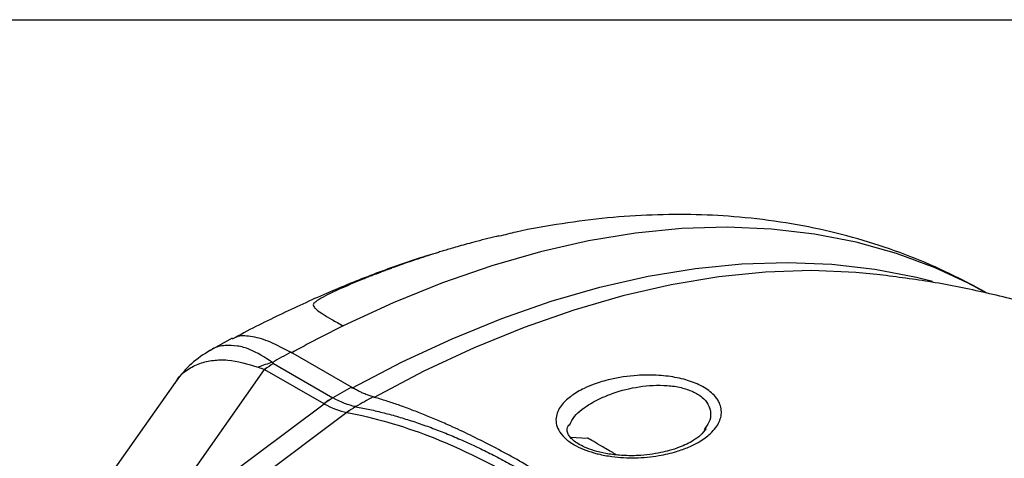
# Model space of a CAD drawing. Header units: millimetres. Extents: x 19 to 819, y 19 to 629.
# Tile 54 of 56: x 644 to 706, y 601 to 629. Entities that reach past the tile are written whole.
import ezdxf

# ---------------------------------------------------------------- set-up
doc = ezdxf.new("R2010")
doc.units = ezdxf.units.MM
doc.header["$LTSCALE"] = 3
doc.layers.add('TEXT', color=140, linetype='Continuous', lineweight=25)

msp = doc.modelspace()

# ---------------------------------------------------------------- linework, layer by layer
for p, q in [((657.394, 608.419), (655.999, 607.638)), ((664.986, 605.309), (661.123, 607.539)), ((654.875, 599.93), (659.461, 606.447)), ((659.461, 606.447), (663.227, 604.273)), ((660.031, 606.815), (663.796, 604.641)), ((653.786, 605.602), (653.865, 605.742)), ((653.765, 605.616), (649.432, 599.458)), ((656.295, 599.086), (663.238, 604.267)), ((664.681, 603.71), (657.733, 598.51)), ((678.815, 602.875), (678.85, 602.935)), ((687.442, 602.703), (687.388, 602.612)), ((679.984, 602.063), (678.902, 602.112))]:
    msp.add_line(p, q)
at = {"flags": 128}
for points in [[(705.219, 611.366), (704.435, 611.79), (702.074, 612.899), (699.611, 613.812), (697.051, 614.527), (694.402, 615.043), (691.669, 615.359), (688.859, 615.473), (685.979, 615.386), (683.035, 615.097), (680.035, 614.607), (676.986, 613.918), (673.895, 613.031), (670.77, 611.948), (667.618, 610.672), (664.447, 609.206)], [(665.006, 605.257), (668.197, 606.921), (671.377, 608.397), (674.537, 609.682), (677.671, 610.773), (680.77, 611.668), (683.828, 612.363), (686.837, 612.859), (689.789, 613.152), (692.677, 613.243), (695.495, 613.132), (698.236, 612.818), (700.892, 612.302), (701.901, 612.048)], [(698.564, 612.458), (697.037, 612.605), (694.203, 612.715), (691.297, 612.621), (688.328, 612.323), (685.302, 611.821), (682.226, 611.118), (679.108, 610.214), (675.956, 609.112), (672.778, 607.815), (669.58, 606.326), (666.371, 604.648)]]:
    msp.add_lwpolyline(points, dxfattribs=at)
for centre, radius, start, end in [((699.88, 537.067), 80.371, 116.15928, 118.81442), ((702.104, 533.167), 84.916, 118.85615, 119.76082), ((661.838, 599.661), 7.464, 104.62517, 111.88944), ((663.289, 601.141), 6.543, 119.86593, 125.8043), ((705.978, 530.919), 84.936, 118.85622, 119.77694), ((667.054, 598.967), 6.543, 119.86593, 125.8043), ((667.093, 599.017), 6.513, 120.35482, 126.29422), ((707.634, 530.003), 85.346, 118.9288, 119.77814), ((667.735, 599.679), 5.057, 119.51178, 127.14847), ((667.737, 599.734), 5.008, 119.80846, 127.47655)]:
    msp.add_arc(centre, radius, start, end)
for points, knots in [([(705.328, 611.295), (704.658, 611.663), (703.186, 612.473), (700.793, 613.518), (698.165, 614.461), (695.422, 615.217), (692.571, 615.783), (689.717, 616.137), (686.883, 616.296), (684.087, 616.277), (681.243, 616.089), (678.357, 615.716), (676.057, 615.323), (674.718, 614.989), (674.357, 614.899)], [0, 0, 0, 0, 0.073668, 0.162079, 0.25167, 0.342652, 0.435215, 0.529501, 0.615649, 0.702564, 0.790193, 0.878458, 0.967262, 1, 1, 1, 1]), ([(674.333, 614.913), (674.285, 614.903), (673.76, 614.789), (673.044, 614.601), (672.212, 614.378), (671.72, 614.24), (671.287, 614.114), (670.912, 614.003), (670.589, 613.904), (669.967, 613.711), (669.149, 613.445), (668.238, 613.13), (667.706, 612.938), (667.465, 612.849), (667.404, 612.827), (667.389, 612.822), (667.385, 612.82), (667.384, 612.82), (667.384, 612.82), (667.384, 612.82), (667.38, 612.818), (667.373, 612.816), (667.36, 612.811), (667.342, 612.804), (667.308, 612.792), (667.25, 612.77), (667.149, 612.733), (666.978, 612.668), (666.7, 612.563), (666.373, 612.438), (666.023, 612.301), (665.386, 612.047), (664.617, 611.726), (663.78, 611.346), (663.156, 611.039), (662.745, 610.792), (662.544, 610.606), (662.555, 610.491), (662.623, 610.372), (662.796, 610.203), (663.145, 609.965), (663.72, 609.624), (664.201, 609.348), (664.447, 609.206)], [0, 0, 0, 0, 0.009219, 0.1024639, 0.1378016, 0.1692942, 0.1969654, 0.2208364, 0.240926, 0.2588258, 0.3393625, 0.3967302, 0.4314545, 0.4401268, 0.442297, 0.442841, 0.4429777, 0.4430123, 0.4430211, 0.4430234, 0.4430243, 0.4437813, 0.4443744, 0.4454298, 0.4473031, 0.4506112, 0.4564011, 0.466366, 0.4829703, 0.5088417, 0.5278673, 0.5489702, 0.6292338, 0.6758505, 0.7224217, 0.7689724, 0.7922458, 0.8153003, 0.8379029, 0.861429, 0.9075987, 0.9527989, 1, 1, 1, 1]), ([(670.151, 613.766), (669.941, 613.705), (668.744, 613.357), (666.552, 612.562), (663.567, 611.376), (660.578, 609.998), (658.565, 609.014), (657.558, 608.449), (657.542, 608.44)], [0, 0, 0, 0, 0.049951, 0.285026, 0.520881, 0.758705, 0.996181, 1, 1, 1, 1]), ([(737.664, 592.632), (737.11, 593.229), (735.737, 594.708), (733.381, 596.902), (730.636, 599.219), (727.772, 601.361), (724.808, 603.329), (721.747, 605.12), (718.6, 606.73), (715.376, 608.158), (712.081, 609.402), (708.726, 610.461), (705.315, 611.329), (701.92, 612.014), (699.651, 612.311), (698.545, 612.455)], [0, 0, 0, 0, 0.05462, 0.135301, 0.215441, 0.295121, 0.374421, 0.453418, 0.53219, 0.610792, 0.689302, 0.767801, 0.846372, 0.925103, 1, 1, 1, 1]), ([(657.415, 608.38), (657.53, 608.449), (657.84, 608.635), (658.659, 608.576), (659.786, 608.252), (660.676, 607.777), (661.123, 607.539)], [0, 0, 0, 0, 0.163597, 0.4423866, 0.7203461, 1, 1, 1, 1]), ([(656.011, 607.664), (655.592, 607.397), (654.761, 606.868), (654.137, 606.089), (653.828, 605.703)], [0, 0, 0, 0, 0.504787, 1, 1, 1, 1]), ([(659.954, 606.883), (659.469, 607.2), (658.718, 607.69), (657.708, 607.965), (656.913, 607.977), (656.328, 607.881), (656.063, 607.672), (656.02, 607.637)], [0, 0, 0, 0, 0.3433226, 0.5313047, 0.7345792, 0.956538, 1, 1, 1, 1]), ([(653.865, 605.742), (653.874, 605.758), (654.041, 606.054), (654.531, 606.434), (655.302, 606.854), (656.179, 607.045), (657.392, 607.08), (658.396, 606.783), (659.056, 606.587)], [0, 0, 0, 0, 0.010488, 0.193258, 0.367624, 0.532744, 0.692713, 1, 1, 1, 1]), ([(659.954, 606.883), (659.964, 606.87), (659.984, 606.845), (660.016, 606.824), (660.031, 606.815)], [0, 0, 0, 0, 0.52562, 1, 1, 1, 1]), ([(687.045, 605.474), (687.204, 605.399), (687.502, 605.237), (687.894, 604.945), (688.209, 604.603), (688.41, 604.229), (688.497, 603.849), (688.476, 603.478), (688.357, 603.11), (688.131, 602.734), (687.736, 602.298), (687.155, 601.875), (686.417, 601.503), (685.567, 601.195), (684.447, 600.931), (683.05, 600.798), (681.713, 600.866), (680.84, 601.027), (680.231, 601.186), (679.696, 601.368), (679.038, 601.688), (678.484, 602.096), (678.12, 602.567), (677.958, 603.032), (677.976, 603.598), (678.293, 604.203), (678.934, 604.786), (679.653, 605.206), (680.477, 605.551), (681.567, 605.876), (682.911, 606.083), (684.145, 606.098), (685.143, 606.017), (686.091, 605.847), (686.755, 605.61), (687.045, 605.474)], [0, 0, 0, 0, 0.018482, 0.036901, 0.05883, 0.081555, 0.102825, 0.124914, 0.146959, 0.169671, 0.196898, 0.236023, 0.266947, 0.297711, 0.337489, 0.385996, 0.430828, 0.457973, 0.466838, 0.489888, 0.512654, 0.543721, 0.572141, 0.599023, 0.626821, 0.674752, 0.714886, 0.753811, 0.781232, 0.818621, 0.875502, 0.912481, 0.931325, 0.966424, 1, 1, 1, 1]), ([(666.351, 604.7), (666.309, 604.712), (666.226, 604.737), (666.098, 604.781), (665.967, 604.83), (665.835, 604.883), (665.67, 604.954), (665.47, 605.048), (665.232, 605.17), (665.068, 605.263), (664.986, 605.309)], [0, 0, 0, 0, 0.101802, 0.202796, 0.302997, 0.40242, 0.501081, 0.667116, 0.833398, 1, 1, 1, 1]), ([(678.85, 602.935), (678.938, 603.115), (679.185, 603.621), (679.792, 604.04), (680.202, 604.286), (680.203, 604.287), (680.207, 604.289), (680.22, 604.297), (680.272, 604.328), (680.479, 604.447), (680.913, 604.667), (681.833, 605.039), (683.218, 605.393), (684.753, 605.478), (685.929, 605.32), (686.424, 605.134), (686.662, 605.045)], [0, 0, 0, 0, 0.1010394, 0.2831753, 0.2832228, 0.2833142, 0.2836284, 0.2847831, 0.2891975, 0.3064499, 0.3746889, 0.4666209, 0.6481265, 0.8260096, 0.9163474, 1, 1, 1, 1]), ([(686.662, 605.045), (686.871, 604.932), (687.297, 604.702), (687.665, 604.245), (687.819, 603.746), (687.804, 603.214), (687.565, 602.877), (687.442, 602.703)], [0, 0, 0, 0, 0.188639, 0.384261, 0.570815, 0.779629, 1, 1, 1, 1]), ([(687.647, 592.405), (687.475, 592.543), (687.13, 592.819), (686.612, 593.226), (686.092, 593.63), (685.572, 594.029), (685.052, 594.423), (684.53, 594.813), (684.009, 595.198), (683.486, 595.578), (682.964, 595.953), (682.441, 596.323), (681.147, 597.226), (679.092, 598.593), (676.331, 600.269), (673.654, 601.73), (671.652, 602.694), (670.267, 603.296), (669.446, 603.633), (668.643, 603.942), (667.86, 604.223), (667.094, 604.478), (666.598, 604.626), (666.351, 604.7)], [0, 0, 0, 0, 0.0225119, 0.0450685, 0.0676705, 0.0903184, 0.113013, 0.1357548, 0.1585446, 0.181383, 0.2042708, 0.2272086, 0.2501971, 0.3751301, 0.5005709, 0.625572, 0.7501041, 0.7921548, 0.8340394, 0.8757621, 0.917327, 0.9587384, 1, 1, 1, 1]), ([(665.248, 604.079), (665.397, 604.051), (665.695, 603.995), (666.144, 603.899), (666.596, 603.796), (667.049, 603.684), (667.504, 603.563), (667.961, 603.434), (668.419, 603.296), (668.879, 603.15), (669.341, 602.995), (669.803, 602.833), (670.267, 602.661), (670.732, 602.482), (671.198, 602.294), (671.666, 602.098), (672.133, 601.894), (672.602, 601.681), (673.072, 601.461), (673.541, 601.232), (674.012, 600.995), (674.483, 600.751), (674.954, 600.498), (675.425, 600.238), (675.896, 599.97), (676.368, 599.694), (676.839, 599.41), (677.31, 599.118), (677.781, 598.819), (678.251, 598.513), (678.721, 598.199), (679.191, 597.878), (679.659, 597.549), (680.127, 597.213), (680.594, 596.87), (681.061, 596.519), (681.526, 596.162), (681.99, 595.798), (682.452, 595.426), (682.914, 595.048), (683.373, 594.663), (683.832, 594.272), (684.289, 593.873), (684.744, 593.469), (685.197, 593.058), (685.648, 592.64), (686.098, 592.216), (686.395, 591.929), (686.544, 591.785)], [0, 0, 0, 0, 0.0217391, 0.0434783, 0.0652174, 0.0869566, 0.1086957, 0.1304348, 0.152174, 0.1739131, 0.1956522, 0.2173913, 0.2391305, 0.2608696, 0.2826087, 0.3043479, 0.326087, 0.3478261, 0.3695652, 0.3913044, 0.4130435, 0.4347826, 0.4565217, 0.4782609, 0.5, 0.5217391, 0.5434782, 0.5652174, 0.5869565, 0.6086956, 0.6304347, 0.6521739, 0.673913, 0.6956521, 0.7173912, 0.7391304, 0.7608695, 0.7826086, 0.8043478, 0.8260869, 0.847826, 0.8695652, 0.8913043, 0.9130434, 0.9347826, 0.9565217, 0.9782609, 1, 1, 1, 1]), ([(664.69, 603.708), (666.415, 603.391), (668.163, 602.886), (671.706, 601.518), (673.501, 600.655), (675.774, 599.343), (676.23, 599.07), (677.136, 598.504), (677.587, 598.211), (678.936, 597.304), (679.83, 596.66), (682.491, 594.615), (684.241, 593.1), (685.965, 591.427)], [0, 0, 0, 0, 0.25, 0.25, 0.5, 0.5, 0.5625, 0.5625, 0.625, 0.625, 0.75, 0.75, 1, 1, 1, 1]), ([(687.516, 602.697), (687.402, 602.547), (687.188, 602.264), (686.622, 601.859), (685.959, 601.541), (685.24, 601.304), (684.377, 601.091), (683.394, 600.962), (682.259, 600.961), (681.373, 601.05), (680.594, 601.214), (679.965, 601.422), (679.475, 601.656), (679.116, 601.896), (678.87, 602.13), (678.716, 602.368), (678.645, 602.593), (678.731, 602.818), (678.781, 602.949)], [0, 0, 0, 0, 0.072902, 0.136603, 0.236782, 0.29768, 0.340627, 0.44929, 0.514216, 0.57568, 0.630278, 0.678728, 0.720932, 0.761892, 0.803879, 0.848524, 0.912285, 1, 1, 1, 1]), ([(680.781, 601.62), (680.591, 601.73), (680.213, 601.948), (679.965, 602.091), (679.983, 602.081), (679.985, 602.08)], [0, 0, 0, 0, 0.476898, 0.953435, 1, 1, 1, 1]), ([(681.818, 601.021), (681.71, 601.084), (681.334, 601.301), (681.011, 601.487), (680.781, 601.62)], [0, 0, 0, 0, 0.288756, 1, 1, 1, 1])]:
    msp.add_open_spline(points, degree=3, knots=knots)
for points in [[(659.056, 606.587), (659.172, 606.543), (659.306, 606.496), (659.461, 606.447)], [(663.802, 604.638), (663.8, 604.639), (663.798, 604.64), (663.796, 604.641)], [(665.244, 604.08), (664.787, 604.173), (664.306, 604.359), (663.802, 604.638)], [(663.227, 604.273), (663.23, 604.271), (663.234, 604.269), (663.238, 604.267)], [(663.238, 604.267), (663.731, 603.982), (664.213, 603.796), (664.681, 603.71)], [(665.248, 604.079), (665.247, 604.08), (665.245, 604.08), (665.244, 604.08)], [(664.681, 603.71), (664.684, 603.71), (664.687, 603.709), (664.69, 603.708)]]:
    msp.add_open_spline(points, degree=3)
at = {"layer": 'TEXT'}
msp.add_line((19.05, 628.65), (819.15, 628.65), dxfattribs=at)

doc.saveas('drawing.dxf')
